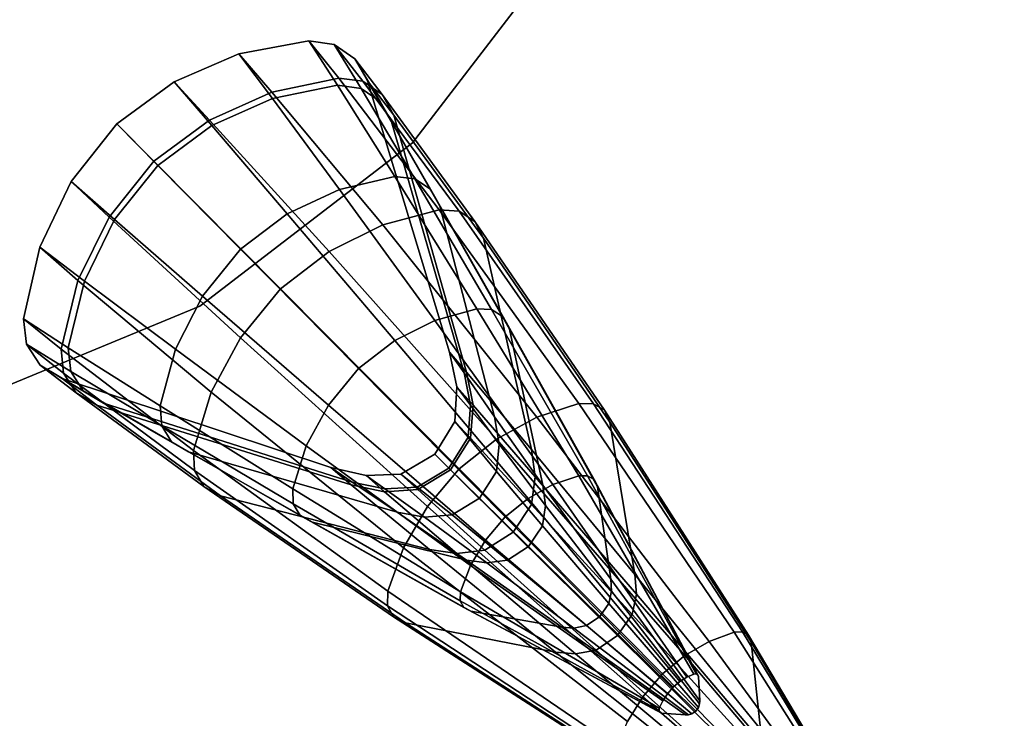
# Model space of a CAD drawing. Header units: millimetres. Extents: x -30782 to 40110, y 35885 to 73818.
# Tile 56 of 166: x -14274 to -14102, y 64197 to 64319. Entities that reach past the tile are written whole.
import ezdxf

# ---------------------------------------------------------------- set-up
doc = ezdxf.new("R2010")
doc.units = ezdxf.units.MM

# ---------------------------------------------------------------- blocks, each defined once
blk = doc.blocks.new('A$C1ED21673')
for points, invisible_edges in [([(2231.24, 144.57, -859.86), (2297.01, 210.34, -859.86), (2268.45, 173.12, -859.86)], 1), ([(2231.24, 144.57, -847.86), (2268.45, 173.12, -847.86), (2297.01, 210.34, -847.86)], 12), ([(2297.01, 210.34, -847.86), (2268.45, 173.12, -847.86), (2268.45, 173.12, -859.86)], 12), ([(2268.45, 173.12, -859.86), (2297.01, 210.34, -859.86), (2297.01, 210.34, -847.86)], 12), ([(2238.08, 188.65, -842.55), (2250.29, 190.96, -842.44), (2243.94, 180.85, -892.6)], 2), ([(2255.54, 184.43, -784.03), (2250.29, 190.96, -842.44), (2238.08, 188.65, -842.55)], 12), ([(2250.29, 190.96, -842.44), (2255.33, 183.16, -890.99), (2243.94, 180.85, -892.6)], 12), ([(2250.29, 190.96, -842.44), (2254.72, 190.28, -842.39), (2255.33, 183.16, -890.99)], 2), ([(2255.54, 184.43, -784.03), (2259.75, 183.87, -785.03), (2250.29, 190.96, -842.44)], 2), ([(2259.75, 183.87, -785.03), (2254.72, 190.28, -842.39), (2250.29, 190.96, -842.44)], 12), ([(2254.72, 190.28, -842.39), (2258.33, 187.8, -842.33), (2259.44, 182.59, -890.16)], 2), ([(2254.72, 190.28, -842.39), (2259.44, 182.59, -890.16), (2255.33, 183.16, -890.99)], 12), ([(2259.75, 183.87, -785.03), (2263.14, 181.58, -786.23), (2254.72, 190.28, -842.39)], 2), ([(2263.14, 181.58, -786.23), (2258.33, 187.8, -842.33), (2254.72, 190.28, -842.39)], 12), ([(2226.75, 183.74, -842.62), (2238.08, 188.65, -842.55), (2233.33, 176.12, -893.64)], 2), ([(2243.84, 181.98, -782.09), (2238.08, 188.65, -842.55), (2226.75, 183.74, -842.62)], 12), ([(2238.08, 188.65, -842.55), (2243.94, 180.85, -892.6), (2233.33, 176.12, -893.64)], 12), ([(2243.84, 181.98, -782.09), (2255.54, 184.43, -784.03), (2238.08, 188.65, -842.55)], 2), ([(2258.33, 187.8, -842.33), (2260.56, 183.92, -842.26), (2262.77, 180.34, -889.17)], 2), ([(2258.33, 187.8, -842.33), (2262.77, 180.34, -889.17), (2259.44, 182.59, -890.16)], 12), ([(2263.14, 181.58, -786.23), (2265.19, 177.92, -787.43), (2258.33, 187.8, -842.33)], 2), ([(2265.19, 177.92, -787.43), (2260.56, 183.92, -842.26), (2258.33, 187.8, -842.33)], 12), ([(2273.12, 161.38, -730.74), (2255.54, 184.43, -784.03), (2243.84, 181.98, -782.09)], 12), ([(2276.62, 161.13, -732.38), (2259.75, 183.87, -785.03), (2255.54, 184.43, -784.03)], 12), ([(2273.12, 161.38, -730.74), (2276.62, 161.13, -732.38), (2255.54, 184.43, -784.03)], 2), ([(2216.71, 176.42, -842.64), (2226.75, 183.74, -842.62), (2223.89, 169.16, -894.08)], 2), ([(2232.93, 177.07, -780.83), (2226.75, 183.74, -842.62), (2216.71, 176.42, -842.64)], 12), ([(2226.75, 183.74, -842.62), (2233.33, 176.12, -893.64), (2223.89, 169.16, -894.08)], 12), ([(2232.93, 177.07, -780.83), (2243.84, 181.98, -782.09), (2226.75, 183.74, -842.62)], 2), ([(2243.94, 180.85, -892.6), (2255.33, 183.16, -890.99), (2255.65, 164.94, -936.68)], 2), ([(2255.33, 183.16, -890.99), (2259.44, 182.59, -890.16), (2265.35, 167.19, -934.33)], 2), ([(2255.33, 183.16, -890.99), (2265.35, 167.19, -934.33), (2255.65, 164.94, -936.68)], 12), ([(2259.44, 182.59, -890.16), (2262.77, 180.34, -889.17), (2268.82, 166.82, -933.12)], 2), ([(2259.44, 182.59, -890.16), (2268.82, 166.82, -933.12), (2265.35, 167.19, -934.33)], 12), ([(2276.62, 161.13, -732.38), (2279.34, 159.38, -734.34), (2259.75, 183.87, -785.03)], 2), ([(2279.34, 159.38, -734.34), (2263.14, 181.58, -786.23), (2259.75, 183.87, -785.03)], 12), ([(2260.56, 183.92, -842.26), (2264.79, 176.76, -888.17), (2262.77, 180.34, -889.17)], 12), ([(2260.56, 183.92, -842.26), (2274.89, 136.53, -841.62), (2264.79, 176.76, -888.17)], 2), ([(2265.19, 177.92, -787.43), (2277.9, 133.01, -799.55), (2260.56, 183.92, -842.26)], 2), ([(2277.9, 133.01, -799.55), (2274.89, 136.53, -841.62), (2260.56, 183.92, -842.26)], 12), ([(2263.22, 158.75, -727.56), (2243.84, 181.98, -782.09), (2232.93, 177.07, -780.83)], 12), ([(2233.33, 176.12, -893.64), (2243.94, 180.85, -892.6), (2246.54, 160.67, -938.21)], 2), ([(2263.22, 158.75, -727.56), (2273.12, 161.38, -730.74), (2243.84, 181.98, -782.09)], 2), ([(2243.94, 180.85, -892.6), (2255.65, 164.94, -936.68), (2246.54, 160.67, -938.21)], 12), ([(2279.34, 159.38, -734.34), (2280.87, 156.42, -736.31), (2263.14, 181.58, -786.23)], 2), ([(2280.87, 156.42, -736.31), (2265.19, 177.92, -787.43), (2263.14, 181.58, -786.23)], 12), ([(2262.77, 180.34, -889.17), (2264.79, 176.76, -888.17), (2271.57, 164.99, -931.68)], 2), ([(2262.77, 180.34, -889.17), (2271.57, 164.99, -931.68), (2268.82, 166.82, -933.12)], 12), ([(2289.26, 119.49, -756.15), (2277.9, 133.01, -799.55), (2265.19, 177.92, -787.43)], 12), ([(2280.87, 156.42, -736.31), (2289.26, 119.49, -756.15), (2265.19, 177.92, -787.43)], 2), ([(2208.76, 166.35, -842.62), (2216.71, 176.42, -842.64), (2216.35, 159.69, -893.74)], 2), ([(2223.21, 169.88, -780.29), (2216.71, 176.42, -842.64), (2208.76, 166.35, -842.62)], 12), ([(2216.71, 176.42, -842.64), (2223.89, 169.16, -894.08), (2216.35, 159.69, -893.74)], 12), ([(2223.21, 169.88, -780.29), (2232.93, 177.07, -780.83), (2216.71, 176.42, -842.64)], 2), ([(2253.85, 154.1, -725.49), (2232.93, 177.07, -780.83), (2223.21, 169.88, -780.29)], 12), ([(2223.89, 169.16, -894.08), (2233.33, 176.12, -893.64), (2238.36, 154.54, -938.85)], 2), ([(2253.85, 154.1, -725.49), (2263.22, 158.75, -727.56), (2232.93, 177.07, -780.83)], 2), ([(2233.33, 176.12, -893.64), (2246.54, 160.67, -938.21), (2238.36, 154.54, -938.85)], 12), ([(2274.89, 136.53, -841.62), (2277.45, 132.88, -878.15), (2264.79, 176.76, -888.17)], 12), ([(2264.79, 176.76, -888.17), (2273.19, 162.01, -930.23), (2271.57, 164.99, -931.68)], 12), ([(2264.79, 176.76, -888.17), (2277.45, 132.88, -878.15), (2273.19, 162.01, -930.23)], 2), ([(2268.45, 173.12, -859.86), (2268.45, 173.12, -847.86), (2231.24, 144.57, -847.86)], 12), ([(2231.24, 144.57, -847.86), (2231.24, 144.57, -859.86), (2268.45, 173.12, -859.86)], 12), ([(2215.42, 160.12, -780.71), (2223.21, 169.88, -780.29), (2208.76, 166.35, -842.62)], 2), ([(2245.36, 147.6, -724.62), (2223.21, 169.88, -780.29), (2215.42, 160.12, -780.71)], 12), ([(2216.35, 159.69, -893.74), (2223.89, 169.16, -894.08), (2231.74, 146.32, -938.35)], 2), ([(2245.36, 147.6, -724.62), (2253.85, 154.1, -725.49), (2223.21, 169.88, -780.29)], 2), ([(2223.89, 169.16, -894.08), (2238.36, 154.54, -938.85), (2231.74, 146.32, -938.35)], 12), ([(2255.65, 164.94, -936.68), (2265.35, 167.19, -934.33), (2272.34, 142.07, -974.93)], 2), ([(2265.35, 167.19, -934.33), (2268.82, 166.82, -933.12), (2279.7, 144.11, -972.39)], 2), ([(2265.35, 167.19, -934.33), (2279.7, 144.11, -972.39), (2272.34, 142.07, -974.93)], 12), ([(2203.25, 154.85, -842.56), (2208.76, 166.35, -842.62), (2211.07, 148.92, -892.76)], 2), ([(2215.42, 160.12, -780.71), (2208.76, 166.35, -842.62), (2203.25, 154.85, -842.56)], 12), ([(2208.76, 166.35, -842.62), (2216.35, 159.69, -893.74), (2211.07, 148.92, -892.76)], 12), ([(2268.82, 166.82, -933.12), (2271.57, 164.99, -931.68), (2282.28, 143.95, -971.09)], 2), ([(2268.82, 166.82, -933.12), (2282.28, 143.95, -971.09), (2279.7, 144.11, -972.39)], 12), ([(2246.54, 160.67, -938.21), (2255.65, 164.94, -936.68), (2265.36, 138.55, -976.57)], 2), ([(2255.65, 164.94, -936.68), (2272.34, 142.07, -974.93), (2265.36, 138.55, -976.57)], 12), ([(2271.57, 164.99, -931.68), (2273.19, 162.01, -930.23), (2284.28, 142.69, -969.53)], 2), ([(2271.57, 164.99, -931.68), (2284.28, 142.69, -969.53), (2282.28, 143.95, -971.09)], 12), ([(2273.19, 162.01, -930.23), (2285.38, 140.51, -967.97), (2284.28, 142.69, -969.53)], 12), ([(2277.45, 132.88, -878.15), (2282.8, 125.18, -915.57), (2273.19, 162.01, -930.23)], 12), ([(2273.19, 162.01, -930.23), (2282.8, 125.18, -915.57), (2285.38, 140.51, -967.97)], 2), ([(2238.36, 154.54, -938.85), (2246.54, 160.67, -938.21), (2259.02, 133.66, -977.26)], 2), ([(2246.54, 160.67, -938.21), (2265.36, 138.55, -976.57), (2259.02, 133.66, -977.26)], 12), ([(2297.54, 127.52, -685.78), (2273.12, 161.38, -730.74), (2263.22, 158.75, -727.56)], 12), ([(2297.54, 127.52, -685.78), (2300.09, 127.5, -687.39), (2273.12, 161.38, -730.74)], 2), ([(2300.09, 127.5, -687.39), (2276.62, 161.13, -732.38), (2273.12, 161.38, -730.74)], 12), ([(2300.09, 127.5, -687.39), (2301.99, 126.35, -689.32), (2276.62, 161.13, -732.38)], 2), ([(2301.99, 126.35, -689.32), (2279.34, 159.38, -734.34), (2276.62, 161.13, -732.38)], 12), ([(2209.94, 149.04, -781.88), (2215.42, 160.12, -780.71), (2203.25, 154.85, -842.56)], 2), ([(2238.35, 139.04, -725.3), (2215.42, 160.12, -780.71), (2209.94, 149.04, -781.88)], 12), ([(2211.07, 148.92, -892.76), (2216.35, 159.69, -893.74), (2226.99, 137.06, -936.93)], 2), ([(2238.35, 139.04, -725.3), (2245.36, 147.6, -724.62), (2215.42, 160.12, -780.71)], 2), ([(2216.35, 159.69, -893.74), (2231.74, 146.32, -938.35), (2226.99, 137.06, -936.93)], 12), ([(2290.18, 125.12, -682.64), (2263.22, 158.75, -727.56), (2253.85, 154.1, -725.49)], 12), ([(2290.18, 125.12, -682.64), (2297.54, 127.52, -685.78), (2263.22, 158.75, -727.56)], 2), ([(2302.97, 124.26, -691.26), (2280.87, 156.42, -736.31), (2279.34, 159.38, -734.34)], 12), ([(2301.99, 126.35, -689.32), (2302.97, 124.26, -691.26), (2279.34, 159.38, -734.34)], 2), ([(2302.97, 124.26, -691.26), (2307.34, 97.67, -710.8), (2280.87, 156.42, -736.31)], 2), ([(2307.34, 97.67, -710.8), (2289.26, 119.49, -756.15), (2280.87, 156.42, -736.31)], 12), ([(2200.4, 142.35, -842.46), (2203.25, 154.85, -842.56), (2208.24, 137.25, -891.2)], 2), ([(2209.94, 149.04, -781.88), (2203.25, 154.85, -842.56), (2200.4, 142.35, -842.46)], 12), ([(2203.25, 154.85, -842.56), (2211.07, 148.92, -892.76), (2208.24, 137.25, -891.2)], 12), ([(2231.74, 146.32, -938.35), (2238.36, 154.54, -938.85), (2253.76, 127.26, -976.72)], 2), ([(2238.36, 154.54, -938.85), (2259.02, 133.66, -977.26), (2253.76, 127.26, -976.72)], 12), ([(2283.11, 121.28, -680.6), (2253.85, 154.1, -725.49), (2245.36, 147.6, -724.62)], 12), ([(2283.11, 121.28, -680.6), (2290.18, 125.12, -682.64), (2253.85, 154.1, -725.49)], 2), ([(2206.97, 137.06, -783.78), (2209.94, 149.04, -781.88), (2200.4, 142.35, -842.46)], 2), ([(2233.21, 129.5, -727.22), (2209.94, 149.04, -781.88), (2206.97, 137.06, -783.78)], 12), ([(2208.24, 137.25, -891.2), (2211.07, 148.92, -892.76), (2224.29, 127.11, -934.64)], 2), ([(2233.21, 129.5, -727.22), (2238.35, 139.04, -725.3), (2209.94, 149.04, -781.88)], 2), ([(2211.07, 148.92, -892.76), (2226.99, 137.06, -936.93), (2224.29, 127.11, -934.64)], 12), ([(2276.59, 116.12, -679.75), (2245.36, 147.6, -724.62), (2238.35, 139.04, -725.3)], 12), ([(2276.59, 116.12, -679.75), (2283.11, 121.28, -680.6), (2245.36, 147.6, -724.62)], 2), ([(2226.99, 137.06, -936.93), (2231.74, 146.32, -938.35), (2249.87, 120.15, -975.19)], 2), ([(2231.74, 146.32, -938.35), (2253.76, 127.26, -976.72), (2249.87, 120.15, -975.19)], 12), ([(2141.39, 120.49, -859.86), (2231.24, 144.57, -859.86), (2187.9, 126.61, -859.86)], 1), ([(2141.39, 120.49, -847.86), (2187.9, 126.61, -847.86), (2231.24, 144.57, -847.86)], 12), ([(2187.9, 126.61, -859.86), (2231.24, 144.57, -859.86), (2231.24, 144.57, -847.86)], 12), ([(2187.9, 126.61, -847.86), (2187.9, 126.61, -859.86), (2231.24, 144.57, -847.86)], 2), ([(2272.34, 142.07, -974.93), (2279.7, 144.11, -972.39), (2293, 113.35, -1005.83)], 2), ([(2279.7, 144.11, -972.39), (2282.28, 143.95, -971.09), (2297.5, 114.89, -1003.81)], 2), ([(2279.7, 144.11, -972.39), (2297.5, 114.89, -1003.81), (2293, 113.35, -1005.83)], 12), ([(2282.28, 143.95, -971.09), (2284.28, 142.69, -969.53), (2299.05, 114.9, -1002.77)], 2), ([(2282.28, 143.95, -971.09), (2299.05, 114.9, -1002.77), (2297.5, 114.89, -1003.81)], 12), ([(2200.96, 137.91, -842.41), (2200.4, 142.35, -842.46), (2208.7, 133.12, -890.38)], 2), ([(2200.4, 142.35, -842.46), (2208.24, 137.25, -891.2), (2208.7, 133.12, -890.38)], 12), ([(2206.97, 137.06, -783.78), (2200.4, 142.35, -842.46), (2200.96, 137.91, -842.41)], 12), ([(2265.36, 138.55, -976.57), (2272.34, 142.07, -974.93), (2288.66, 110.94, -1007.15)], 2), ([(2272.34, 142.07, -974.93), (2293, 113.35, -1005.83), (2288.66, 110.94, -1007.15)], 12), ([(2284.28, 142.69, -969.53), (2285.38, 140.51, -967.97), (2300.2, 114.23, -1001.53)], 2), ([(2284.28, 142.69, -969.53), (2300.2, 114.23, -1001.53), (2299.05, 114.9, -1002.77)], 12), ([(2282.8, 125.18, -915.57), (2291.25, 113.26, -952.19), (2285.38, 140.51, -967.97)], 12), ([(2285.38, 140.51, -967.97), (2300.77, 112.97, -1000.28), (2300.2, 114.23, -1001.53)], 12), ([(2285.38, 140.51, -967.97), (2291.25, 113.26, -952.19), (2300.77, 112.97, -1000.28)], 2), ([(2203.34, 134.23, -842.34), (2200.96, 137.91, -842.41), (2210.86, 129.74, -889.4)], 2), ([(2200.96, 137.91, -842.41), (2208.7, 133.12, -890.38), (2210.86, 129.74, -889.4)], 12), ([(2207.41, 132.83, -784.76), (2206.97, 137.06, -783.78), (2200.96, 137.91, -842.41)], 2), ([(2207.41, 132.83, -784.76), (2200.96, 137.91, -842.41), (2203.34, 134.23, -842.34)], 12), ([(2271.06, 109.53, -680.41), (2238.35, 139.04, -725.3), (2233.21, 129.5, -727.22)], 12), ([(2271.06, 109.53, -680.41), (2276.59, 116.12, -679.75), (2238.35, 139.04, -725.3)], 2), ([(2259.02, 133.66, -977.26), (2265.36, 138.55, -976.57), (2284.65, 107.74, -1007.7)], 2), ([(2265.36, 138.55, -976.57), (2288.66, 110.94, -1007.15), (2284.65, 107.74, -1007.7)], 12), ([(2230.12, 119.33, -730.33), (2233.21, 129.5, -727.22), (2206.97, 137.06, -783.78)], 2), ([(2230.12, 119.33, -730.33), (2206.97, 137.06, -783.78), (2207.41, 132.83, -784.76)], 12), ([(2208.7, 133.12, -890.38), (2208.24, 137.25, -891.2), (2224.58, 123.62, -933.45)], 2), ([(2208.24, 137.25, -891.2), (2224.29, 127.11, -934.64), (2224.58, 123.62, -933.45)], 12), ([(2224.29, 127.11, -934.64), (2226.99, 137.06, -936.93), (2247.49, 112.6, -972.72)], 2), ([(2226.99, 137.06, -936.93), (2249.87, 120.15, -975.19), (2247.49, 112.6, -972.72)], 12), ([(2274.89, 136.53, -841.62), (2276.19, 130.44, -841.54), (2277.45, 132.88, -878.15)], 2), ([(2277.9, 133.01, -799.55), (2279.02, 127.22, -801), (2274.89, 136.53, -841.62)], 2), ([(2279.02, 127.22, -801), (2276.19, 130.44, -841.54), (2274.89, 136.53, -841.62)], 12), ([(2207.17, 131.9, -842.28), (2203.34, 134.23, -842.34), (2214.39, 127.62, -888.4)], 2), ([(2203.34, 134.23, -842.34), (2210.86, 129.74, -889.4), (2214.39, 127.62, -888.4)], 12), ([(2209.61, 129.38, -785.95), (2207.41, 132.83, -784.76), (2203.34, 134.23, -842.34)], 2), ([(2209.61, 129.38, -785.95), (2203.34, 134.23, -842.34), (2207.17, 131.9, -842.28)], 12), ([(2230.29, 115.81, -731.94), (2207.41, 132.83, -784.76), (2209.61, 129.38, -785.95)], 12), ([(2230.29, 115.81, -731.94), (2230.12, 119.33, -730.33), (2207.41, 132.83, -784.76)], 2), ([(2210.86, 129.74, -889.4), (2208.7, 133.12, -890.38), (2226.32, 120.81, -932.01)], 2), ([(2208.7, 133.12, -890.38), (2224.58, 123.62, -933.45), (2226.32, 120.81, -932.01)], 12), ([(2253.76, 127.26, -976.72), (2259.02, 133.66, -977.26), (2281.22, 103.67, -1007.27)], 2), ([(2259.02, 133.66, -977.26), (2284.65, 107.74, -1007.7), (2281.22, 103.67, -1007.27)], 12), ([(2276.19, 130.44, -841.54), (2278.57, 127.23, -876.95), (2277.45, 132.88, -878.15)], 12), ([(2277.45, 132.88, -878.15), (2278.57, 127.23, -876.95), (2282.8, 125.18, -915.57)], 2), ([(2289.26, 119.49, -756.15), (2289.9, 114.71, -758.53), (2277.9, 133.01, -799.55)], 2), ([(2289.9, 114.71, -758.53), (2279.02, 127.22, -801), (2277.9, 133.01, -799.55)], 12), ([(2254.16, 116.33, -841.62), (2207.17, 131.9, -842.28), (2257.88, 113.81, -878.24)], 2), ([(2207.17, 131.9, -842.28), (2214.39, 127.62, -888.4), (2257.88, 113.81, -878.24)], 12), ([(2213.21, 127.23, -787.16), (2209.61, 129.38, -785.95), (2207.17, 131.9, -842.28)], 2), ([(2213.21, 127.23, -787.16), (2207.17, 131.9, -842.28), (2254.16, 116.33, -841.62)], 12), ([(2231.95, 113.03, -733.88), (2230.29, 115.81, -731.94), (2209.61, 129.38, -785.95)], 2), ([(2231.95, 113.03, -733.88), (2209.61, 129.38, -785.95), (2213.21, 127.23, -787.16)], 12), ([(2214.39, 127.62, -888.4), (2210.86, 129.74, -889.4), (2229.26, 119.11, -930.55)], 2), ([(2210.86, 129.74, -889.4), (2226.32, 120.81, -932.01), (2229.26, 119.11, -930.55)], 12), ([(2266.85, 102.31, -682.31), (2233.21, 129.5, -727.22), (2230.12, 119.33, -730.33)], 12), ([(2266.85, 102.31, -682.31), (2271.06, 109.53, -680.41), (2233.21, 129.5, -727.22)], 2), ([(2276.19, 130.44, -841.54), (2275.86, 124.41, -841.48), (2278.57, 127.23, -876.95)], 2), ([(2278.59, 121.47, -802.12), (2275.86, 124.41, -841.48), (2276.19, 130.44, -841.54)], 12), ([(2279.02, 127.22, -801), (2278.59, 121.47, -802.12), (2276.19, 130.44, -841.54)], 2), ([(2257.88, 113.81, -878.24), (2214.39, 127.62, -888.4), (2265.74, 108.52, -915.7)], 2), ([(2214.39, 127.62, -888.4), (2229.26, 119.11, -930.55), (2265.74, 108.52, -915.7)], 12), ([(2324.66, 87.56, -649.15), (2297.54, 127.52, -685.78), (2290.18, 125.12, -682.64)], 12), ([(2324.66, 87.56, -649.15), (2326.13, 87.64, -650.26), (2297.54, 127.52, -685.78)], 2), ([(2326.13, 87.64, -650.26), (2300.09, 127.5, -687.39), (2297.54, 127.52, -685.78)], 12), ([(2326.13, 87.64, -650.26), (2327.2, 87.04, -651.59), (2300.09, 127.5, -687.39)], 2), ([(2327.2, 87.04, -651.59), (2301.99, 126.35, -689.32), (2300.09, 127.5, -687.39)], 12), ([(2234.86, 111.42, -735.86), (2213.21, 127.23, -787.16), (2257.73, 113.33, -799.44)], 12), ([(2234.86, 111.42, -735.86), (2231.95, 113.03, -733.88), (2213.21, 127.23, -787.16)], 2), ([(2257.73, 113.33, -799.44), (2213.21, 127.23, -787.16), (2254.16, 116.33, -841.62)], 2), ([(2224.58, 123.62, -933.45), (2224.29, 127.11, -934.64), (2247.58, 110, -971.44)], 2), ([(2224.29, 127.11, -934.64), (2247.49, 112.6, -972.72), (2247.58, 110, -971.44)], 12), ([(2249.87, 120.15, -975.19), (2253.76, 127.26, -976.72), (2278.58, 99.24, -1006.04)], 2), ([(2253.76, 127.26, -976.72), (2281.22, 103.67, -1007.27), (2278.58, 99.24, -1006.04)], 12), ([(2275.86, 124.41, -841.48), (2278.18, 121.63, -876.02), (2278.57, 127.23, -876.95)], 12), ([(2278.57, 127.23, -876.95), (2278.18, 121.63, -876.02), (2283.6, 120.42, -913.82)], 2), ([(2278.57, 127.23, -876.95), (2283.6, 120.42, -913.82), (2282.8, 125.18, -915.57)], 12), ([(2289.25, 109.88, -760.36), (2278.59, 121.47, -802.12), (2279.02, 127.22, -801)], 12), ([(2289.9, 114.71, -758.53), (2289.25, 109.88, -760.36), (2279.02, 127.22, -801)], 2), ([(2327.2, 87.04, -651.59), (2327.69, 85.86, -652.92), (2301.99, 126.35, -689.32)], 2), ([(2327.69, 85.86, -652.92), (2302.97, 124.26, -691.26), (2301.99, 126.35, -689.32)], 12), ([(2275.86, 124.41, -841.48), (2272.32, 118.67, -841.46), (2278.18, 121.63, -876.02)], 2), ([(2275.09, 115.92, -802.55), (2272.32, 118.67, -841.46), (2275.86, 124.41, -841.48)], 12), ([(2278.59, 121.47, -802.12), (2275.09, 115.92, -802.55), (2275.86, 124.41, -841.48)], 2), ([(2282.8, 125.18, -915.57), (2283.6, 120.42, -913.82), (2291.25, 113.26, -952.19)], 2), ([(2320.31, 85.93, -646.98), (2290.18, 125.12, -682.64), (2283.11, 121.28, -680.6)], 12), ([(2320.31, 85.93, -646.98), (2324.66, 87.56, -649.15), (2290.18, 125.12, -682.64)], 2), ([(2327.69, 85.86, -652.92), (2329.32, 70.6, -666.4), (2302.97, 124.26, -691.26)], 2), ([(2329.32, 70.6, -666.4), (2307.34, 97.67, -710.8), (2302.97, 124.26, -691.26)], 12), ([(2226.32, 120.81, -932.01), (2224.58, 123.62, -933.45), (2248.78, 107.95, -969.9)], 2), ([(2224.58, 123.62, -933.45), (2247.58, 110, -971.44), (2248.78, 107.95, -969.9)], 12), ([(2229.26, 119.11, -930.55), (2226.32, 120.81, -932.01), (2250.92, 106.79, -968.32)], 2), ([(2226.32, 120.81, -932.01), (2248.78, 107.95, -969.9), (2250.92, 106.79, -968.32)], 12), ([(2272.32, 118.67, -841.46), (2274.81, 116.24, -875.66), (2278.18, 121.63, -876.02)], 12), ([(2278.18, 121.63, -876.02), (2274.81, 116.24, -875.66), (2283.13, 115.66, -912.47)], 2), ([(2286.05, 105.06, -761.07), (2275.09, 115.92, -802.55), (2278.59, 121.47, -802.12)], 12), ([(2316.08, 83.46, -645.58), (2283.11, 121.28, -680.6), (2276.59, 116.12, -679.75)], 12), ([(2278.18, 121.63, -876.02), (2283.13, 115.66, -912.47), (2283.6, 120.42, -913.82)], 12), ([(2289.25, 109.88, -760.36), (2286.05, 105.06, -761.07), (2278.59, 121.47, -802.12)], 2), ([(2316.08, 83.46, -645.58), (2320.31, 85.93, -646.98), (2283.11, 121.28, -680.6)], 2), ([(2229.26, 119.11, -930.55), (2250.92, 106.79, -968.32), (2277.87, 100.17, -952.33)], 12), ([(2265.74, 108.52, -915.7), (2229.26, 119.11, -930.55), (2277.87, 100.17, -952.33)], 2), ([(2264.11, 94.73, -685.37), (2266.85, 102.31, -682.31), (2230.12, 119.33, -730.33)], 2), ([(2264.11, 94.73, -685.37), (2230.12, 119.33, -730.33), (2230.29, 115.81, -731.94)], 12), ([(2247.49, 112.6, -972.72), (2249.87, 120.15, -975.19), (2276.83, 94.6, -1004.08)], 2), ([(2249.87, 120.15, -975.19), (2278.58, 99.24, -1006.04), (2276.83, 94.6, -1004.08)], 12), ([(2283.6, 120.42, -913.82), (2283.13, 115.66, -912.47), (2291.68, 109.73, -950.3)], 2), ([(2283.6, 120.42, -913.82), (2291.68, 109.73, -950.3), (2291.25, 113.26, -952.19)], 12), ([(2307.34, 97.67, -710.8), (2307.58, 94.21, -713.14), (2289.26, 119.49, -756.15)], 2), ([(2307.58, 94.21, -713.14), (2289.9, 114.71, -758.53), (2289.26, 119.49, -756.15)], 12), ([(2272.32, 118.67, -841.46), (2266.42, 115.19, -841.48), (2274.81, 116.24, -875.66)], 2), ([(2269.39, 112.49, -802.07), (2266.42, 115.19, -841.48), (2272.32, 118.67, -841.46)], 12), ([(2275.09, 115.92, -802.55), (2269.39, 112.49, -802.07), (2272.32, 118.67, -841.46)], 2), ([(2264.06, 92.17, -686.95), (2264.11, 94.73, -685.37), (2230.29, 115.81, -731.94)], 2), ([(2264.06, 92.17, -686.95), (2230.29, 115.81, -731.94), (2231.95, 113.03, -733.88)], 12), ([(2260.31, 114.94, -841.55), (2254.16, 116.33, -841.62), (2263.58, 112.6, -877.01)], 2), ([(2254.16, 116.33, -841.62), (2257.88, 113.81, -878.24), (2263.58, 112.6, -877.01)], 12), ([(2257.73, 113.33, -799.44), (2254.16, 116.33, -841.62), (2260.31, 114.94, -841.55)], 12), ([(2266.42, 115.19, -841.48), (2269.26, 112.92, -876.06), (2274.81, 116.24, -875.66)], 12), ([(2274.81, 116.24, -875.66), (2269.26, 112.92, -876.06), (2280.13, 111.01, -911.95)], 2), ([(2281.11, 101.9, -760.28), (2269.39, 112.49, -802.07), (2275.09, 115.92, -802.55)], 12), ([(2312.13, 80.25, -644.99), (2276.59, 116.12, -679.75), (2271.06, 109.53, -680.41)], 12), ([(2274.81, 116.24, -875.66), (2280.13, 111.01, -911.95), (2283.13, 115.66, -912.47)], 12), ([(2286.05, 105.06, -761.07), (2281.11, 101.9, -760.28), (2275.09, 115.92, -802.55)], 2), ([(2312.13, 80.25, -644.99), (2316.08, 83.46, -645.58), (2276.59, 116.12, -679.75)], 2), ([(2283.13, 115.66, -912.47), (2280.13, 111.01, -911.95), (2291.16, 106.15, -948.85)], 2), ([(2283.13, 115.66, -912.47), (2291.16, 106.15, -948.85), (2291.68, 109.73, -950.3)], 12), ([(2263.56, 112.12, -800.92), (2257.73, 113.33, -799.44), (2260.31, 114.94, -841.55)], 2), ([(2263.58, 112.6, -877.01), (2257.88, 113.81, -878.24), (2270.53, 107.64, -913.91)], 2), ([(2257.88, 113.81, -878.24), (2265.74, 108.52, -915.7), (2270.53, 107.64, -913.91)], 12), ([(2266.42, 115.19, -841.48), (2260.31, 114.94, -841.55), (2269.26, 112.92, -876.06)], 2), ([(2263.56, 112.12, -800.92), (2260.31, 114.94, -841.55), (2266.42, 115.19, -841.48)], 12), ([(2260.31, 114.94, -841.55), (2263.58, 112.6, -877.01), (2269.26, 112.92, -876.06)], 12), ([(2269.39, 112.49, -802.07), (2263.56, 112.12, -800.92), (2266.42, 115.19, -841.48)], 2), ([(2306.87, 90.64, -714.95), (2289.25, 109.88, -760.36), (2289.9, 114.71, -758.53)], 12), ([(2307.58, 94.21, -713.14), (2306.87, 90.64, -714.95), (2289.9, 114.71, -758.53)], 2), ([(2293, 113.35, -1005.83), (2297.5, 114.89, -1003.81), (2316.41, 79.69, -1027.93)], 2), ([(2297.5, 114.89, -1003.81), (2299.05, 114.9, -1002.77), (2317.65, 80.22, -1027.24)], 2), ([(2297.5, 114.89, -1003.81), (2317.65, 80.22, -1027.24), (2316.41, 79.69, -1027.93)], 12), ([(2299.05, 114.9, -1002.77), (2300.2, 114.23, -1001.53), (2318.06, 80.27, -1026.89)], 2), ([(2299.05, 114.9, -1002.77), (2318.06, 80.27, -1026.89), (2317.65, 80.22, -1027.24)], 12), ([(2300.2, 114.23, -1001.53), (2300.77, 112.97, -1000.28), (2318.35, 80.12, -1026.46)], 2), ([(2300.2, 114.23, -1001.53), (2318.35, 80.12, -1026.46), (2318.06, 80.27, -1026.89)], 12), ([(2265.14, 90.22, -688.87), (2231.95, 113.03, -733.88), (2234.86, 111.42, -735.86)], 12), ([(2265.14, 90.22, -688.87), (2264.06, 92.17, -686.95), (2231.95, 113.03, -733.88)], 2), ([(2271.39, 102.02, -755.98), (2234.86, 111.42, -735.86), (2257.73, 113.33, -799.44)], 2), ([(2247.58, 110, -971.44), (2247.49, 112.6, -972.72), (2276.77, 93.05, -1003.05)], 2), ([(2247.49, 112.6, -972.72), (2276.83, 94.6, -1004.08), (2276.77, 93.05, -1003.05)], 12), ([(2271.39, 102.02, -755.98), (2257.73, 113.33, -799.44), (2263.56, 112.12, -800.92)], 12), ([(2276.21, 101.3, -758.4), (2263.56, 112.12, -800.92), (2269.39, 112.49, -802.07)], 12), ([(2276.21, 101.3, -758.4), (2271.39, 102.02, -755.98), (2263.56, 112.12, -800.92)], 2), ([(2269.26, 112.92, -876.06), (2263.58, 112.6, -877.01), (2275.35, 108.06, -912.52)], 2), ([(2263.58, 112.6, -877.01), (2270.53, 107.64, -913.91), (2275.35, 108.06, -912.52)], 12), ([(2269.26, 112.92, -876.06), (2275.35, 108.06, -912.52), (2280.13, 111.01, -911.95)], 12), ([(2281.11, 101.9, -760.28), (2276.21, 101.3, -758.4), (2269.39, 112.49, -802.07)], 2), ([(2288.66, 110.94, -1007.15), (2293, 113.35, -1005.83), (2315.19, 78.93, -1028.38)], 2), ([(2291.25, 113.26, -952.19), (2303.14, 96.85, -987.69), (2300.77, 112.97, -1000.28)], 12), ([(2291.25, 113.26, -952.19), (2291.68, 109.73, -950.3), (2303.14, 96.85, -987.69)], 2), ([(2293, 113.35, -1005.83), (2316.41, 79.69, -1027.93), (2315.19, 78.93, -1028.38)], 12), ([(2300.77, 112.97, -1000.28), (2303.14, 96.85, -987.69), (2318.47, 79.8, -1026.04)], 2), ([(2300.77, 112.97, -1000.28), (2318.47, 79.8, -1026.04), (2318.35, 80.12, -1026.46)], 12), ([(2267.19, 89.18, -690.82), (2265.14, 90.22, -688.87), (2234.86, 111.42, -735.86)], 2), ([(2267.19, 89.18, -690.82), (2234.86, 111.42, -735.86), (2271.39, 102.02, -755.98)], 12), ([(2280.13, 111.01, -911.95), (2275.35, 108.06, -912.52), (2288.75, 102.55, -948.28)], 2), ([(2280.13, 111.01, -911.95), (2288.75, 102.55, -948.28), (2291.16, 106.15, -948.85)], 12), ([(2284.65, 107.74, -1007.7), (2288.66, 110.94, -1007.15), (2314.04, 77.97, -1028.57)], 2), ([(2288.66, 110.94, -1007.15), (2315.19, 78.93, -1028.38), (2314.04, 77.97, -1028.57)], 12), ([(2248.78, 107.95, -969.9), (2247.58, 110, -971.44), (2277.41, 91.87, -1001.82)], 2), ([(2247.58, 110, -971.44), (2276.77, 93.05, -1003.05), (2277.41, 91.87, -1001.82)], 12), ([(2270.53, 107.64, -913.91), (2265.74, 108.52, -915.7), (2281.43, 99.68, -950.4)], 2), ([(2265.74, 108.52, -915.7), (2277.87, 100.17, -952.33), (2281.43, 99.68, -950.4)], 12), ([(2308.71, 76.24, -645.45), (2271.06, 109.53, -680.41), (2266.85, 102.31, -682.31)], 12), ([(2308.71, 76.24, -645.45), (2312.13, 80.25, -644.99), (2271.06, 109.53, -680.41)], 2), ([(2304.3, 86.97, -715.64), (2286.05, 105.06, -761.07), (2289.25, 109.88, -760.36)], 12), ([(2306.87, 90.64, -714.95), (2304.3, 86.97, -715.64), (2289.25, 109.88, -760.36)], 2), ([(2291.68, 109.73, -950.3), (2291.16, 106.15, -948.85), (2303.25, 94.75, -986.18)], 2), ([(2291.68, 109.73, -950.3), (2303.25, 94.75, -986.18), (2303.14, 96.85, -987.69)], 12), ([(2250.92, 106.79, -968.32), (2248.78, 107.95, -969.9), (2278.64, 91.26, -1000.56)], 2), ([(2248.78, 107.95, -969.9), (2277.41, 91.87, -1001.82), (2278.64, 91.26, -1000.56)], 12), ([(2250.92, 106.79, -968.32), (2278.64, 91.26, -1000.56), (2294.55, 88.42, -987.8)], 12), ([(2277.87, 100.17, -952.33), (2250.92, 106.79, -968.32), (2294.55, 88.42, -987.8)], 2), ([(2275.35, 108.06, -912.52), (2270.53, 107.64, -913.91), (2285.06, 100.17, -948.91)], 2), ([(2270.53, 107.64, -913.91), (2281.43, 99.68, -950.4), (2285.06, 100.17, -948.91)], 12), ([(2275.35, 108.06, -912.52), (2285.06, 100.17, -948.91), (2288.75, 102.55, -948.28)], 12), ([(2281.22, 103.67, -1007.27), (2284.65, 107.74, -1007.7), (2313.01, 76.8, -1028.42)], 2), ([(2284.65, 107.74, -1007.7), (2314.04, 77.97, -1028.57), (2313.01, 76.8, -1028.42)], 12), ([(2300.54, 84.43, -714.87), (2281.11, 101.9, -760.28), (2286.05, 105.06, -761.07)], 12), ([(2304.3, 86.97, -715.64), (2300.54, 84.43, -714.87), (2286.05, 105.06, -761.07)], 2), ([(2291.16, 106.15, -948.85), (2288.75, 102.55, -948.28), (2302.78, 92.58, -985.02)], 2), ([(2291.16, 106.15, -948.85), (2302.78, 92.58, -985.02), (2303.25, 94.75, -986.18)], 12), ([(2278.58, 99.24, -1006.04), (2281.22, 103.67, -1007.27), (2312.19, 75.55, -1028)], 2), ([(2281.22, 103.67, -1007.27), (2313.01, 76.8, -1028.42), (2312.19, 75.55, -1028)], 12), ([(2306.02, 71.92, -646.76), (2266.85, 102.31, -682.31), (2264.11, 94.73, -685.37)], 12), ([(2306.02, 71.92, -646.76), (2308.71, 76.24, -645.45), (2266.85, 102.31, -682.31)], 2), ([(2293.45, 84.05, -710.63), (2267.19, 89.18, -690.82), (2271.39, 102.02, -755.98)], 2), ([(2293.45, 84.05, -710.63), (2271.39, 102.02, -755.98), (2276.21, 101.3, -758.4)], 12), ([(2296.94, 83.76, -713.02), (2276.21, 101.3, -758.4), (2281.11, 101.9, -760.28)], 12), ([(2300.54, 84.43, -714.87), (2296.94, 83.76, -713.02), (2281.11, 101.9, -760.28)], 2), ([(2288.75, 102.55, -948.28), (2285.06, 100.17, -948.91), (2301.18, 90.32, -984.57)], 2), ([(2288.75, 102.55, -948.28), (2301.18, 90.32, -984.57), (2302.78, 92.58, -985.02)], 12), ([(2296.94, 83.76, -713.02), (2293.45, 84.05, -710.63), (2276.21, 101.3, -758.4)], 2), ([(2281.43, 99.68, -950.4), (2277.87, 100.17, -952.33), (2296.67, 88.28, -986.26)], 2), ([(2277.87, 100.17, -952.33), (2294.55, 88.42, -987.8), (2296.67, 88.28, -986.26)], 12), ([(2285.06, 100.17, -948.91), (2281.43, 99.68, -950.4), (2298.86, 88.73, -985.06)], 2), ([(2285.06, 100.17, -948.91), (2298.86, 88.73, -985.06), (2301.18, 90.32, -984.57)], 12), ([(2276.83, 94.6, -1004.08), (2278.58, 99.24, -1006.04), (2311.6, 74.27, -1027.33)], 2), ([(2278.58, 99.24, -1006.04), (2312.19, 75.55, -1028), (2311.6, 74.27, -1027.33)], 12), ([(2281.43, 99.68, -950.4), (2296.67, 88.28, -986.26), (2298.86, 88.73, -985.06)], 12), ([(2303.14, 96.85, -987.69), (2303.25, 94.75, -986.18), (2318.67, 75.57, -1021.74)], 2), ([(2303.14, 96.85, -987.69), (2318.67, 75.57, -1021.74), (2318.47, 79.8, -1026.04)], 12), ([(2329.32, 70.6, -666.4), (2329.34, 68.6, -668.01), (2307.34, 97.67, -710.8)], 2), ([(2329.34, 68.6, -668.01), (2307.58, 94.21, -713.14), (2307.34, 97.67, -710.8)], 12), ([(2304.17, 67.43, -648.86), (2264.11, 94.73, -685.37), (2264.06, 92.17, -686.95)], 12), ([(2304.17, 67.43, -648.86), (2306.02, 71.92, -646.76), (2264.11, 94.73, -685.37)], 2), ([(2303.25, 94.75, -986.18), (2302.78, 92.58, -985.02), (2318.64, 75.01, -1021.22)], 2), ([(2303.25, 94.75, -986.18), (2318.64, 75.01, -1021.22), (2318.67, 75.57, -1021.74)], 12), ([(2276.77, 93.05, -1003.05), (2276.83, 94.6, -1004.08), (2311.55, 73.85, -1026.98)], 2), ([(2277.41, 91.87, -1001.82), (2276.77, 93.05, -1003.05), (2311.68, 73.56, -1026.56)], 2), ([(2276.77, 93.05, -1003.05), (2311.55, 73.85, -1026.98), (2311.68, 73.56, -1026.56)], 12), ([(2276.83, 94.6, -1004.08), (2311.6, 74.27, -1027.33), (2311.55, 73.85, -1026.98)], 12), ([(2328.81, 66.52, -669.25), (2306.87, 90.64, -714.95), (2307.58, 94.21, -713.14)], 12), ([(2329.34, 68.6, -668.01), (2328.81, 66.52, -669.25), (2307.58, 94.21, -713.14)], 2), ([(2304.06, 65.94, -649.96), (2304.17, 67.43, -648.86), (2264.06, 92.17, -686.95)], 2), ([(2304.06, 65.94, -649.96), (2264.06, 92.17, -686.95), (2265.14, 90.22, -688.87)], 12), ([(2278.64, 91.26, -1000.56), (2277.41, 91.87, -1001.82), (2312, 73.43, -1026.13)], 2), ([(2277.41, 91.87, -1001.82), (2311.68, 73.56, -1026.56), (2312, 73.43, -1026.13)], 12), ([(2294.55, 88.42, -987.8), (2278.64, 91.26, -1000.56), (2316.15, 73.1, -1021.77)], 2), ([(2278.64, 91.26, -1000.56), (2312, 73.43, -1026.13), (2316.15, 73.1, -1021.77)], 12), ([(2302.78, 92.58, -985.02), (2301.18, 90.32, -984.57), (2318.46, 74.42, -1020.82)], 2), ([(2302.78, 92.58, -985.02), (2318.46, 74.42, -1020.82), (2318.64, 75.01, -1021.22)], 12), ([(2304.62, 64.85, -651.28), (2304.06, 65.94, -649.96), (2265.14, 90.22, -688.87)], 2), ([(2304.62, 64.85, -651.28), (2265.14, 90.22, -688.87), (2267.19, 89.18, -690.82)], 12), ([(2301.18, 90.32, -984.57), (2298.86, 88.73, -985.06), (2317.97, 73.78, -1020.67)], 2), ([(2301.18, 90.32, -984.57), (2317.97, 73.78, -1020.67), (2318.46, 74.42, -1020.82)], 12), ([(2327.2, 64.3, -669.73), (2304.3, 86.97, -715.64), (2306.87, 90.64, -714.95)], 12), ([(2328.81, 66.52, -669.25), (2327.2, 64.3, -669.73), (2306.87, 90.64, -714.95)], 2), ([(2305.77, 64.32, -652.62), (2304.62, 64.85, -651.28), (2267.19, 89.18, -690.82)], 2), ([(2305.77, 64.32, -652.62), (2267.19, 89.18, -690.82), (2293.45, 84.05, -710.63)], 12), ([(2296.67, 88.28, -986.26), (2294.55, 88.42, -987.8), (2316.71, 73.12, -1021.25)], 2), ([(2294.55, 88.42, -987.8), (2316.15, 73.1, -1021.77), (2316.71, 73.12, -1021.25)], 12), ([(2298.86, 88.73, -985.06), (2296.67, 88.28, -986.26), (2317.31, 73.3, -1020.84)], 2), ([(2296.67, 88.28, -986.26), (2316.71, 73.12, -1021.25), (2317.31, 73.3, -1020.84)], 12), ([(2298.86, 88.73, -985.06), (2317.31, 73.3, -1020.84), (2317.97, 73.78, -1020.67)], 12), ([(2336.9, 11.02, -597.86), (2409.13, 40.94, -597.86), (2471.16, 88.54, -597.86)], 12), ([(2324.93, 62.7, -669.2), (2300.54, 84.43, -714.87), (2304.3, 86.97, -715.64)], 12), ([(2327.2, 64.3, -669.73), (2324.93, 62.7, -669.2), (2304.3, 86.97, -715.64)], 2), ([(2351.03, 45.96, -621), (2324.66, 87.56, -649.15), (2320.31, 85.93, -646.98)], 12), ([(2351.38, 46, -621.3), (2326.13, 87.64, -650.26), (2324.66, 87.56, -649.15)], 12), ([(2351.03, 45.96, -621), (2351.38, 46, -621.3), (2324.66, 87.56, -649.15)], 2), ([(2351.38, 46, -621.3), (2351.63, 45.87, -621.66), (2326.13, 87.64, -650.26)], 2), ([(2351.63, 45.87, -621.66), (2327.2, 87.04, -651.59), (2326.13, 87.64, -650.26)], 12), ([(2351.74, 45.59, -622.02), (2327.69, 85.86, -652.92), (2327.2, 87.04, -651.59)], 12), ([(2351.63, 45.87, -621.66), (2351.74, 45.59, -622.02), (2327.2, 87.04, -651.59)], 2), ([(2322.82, 62.19, -667.92), (2296.94, 83.76, -713.02), (2300.54, 84.43, -714.87)], 12), ([(2324.93, 62.7, -669.2), (2322.82, 62.19, -667.92), (2300.54, 84.43, -714.87)], 2), ([(2349.97, 45.51, -620.41), (2320.31, 85.93, -646.98), (2316.08, 83.46, -645.58)], 12), ([(2349.97, 45.51, -620.41), (2351.03, 45.96, -621), (2320.31, 85.93, -646.98)], 2), ([(2351.93, 41.96, -625.67), (2329.32, 70.6, -666.4), (2327.69, 85.86, -652.92)], 12), ([(2351.74, 45.59, -622.02), (2351.93, 41.96, -625.67), (2327.69, 85.86, -652.92)], 2), ([(2320.81, 62.24, -666.28), (2305.77, 64.32, -652.62), (2293.45, 84.05, -710.63)], 2), ([(2320.81, 62.24, -666.28), (2293.45, 84.05, -710.63), (2296.94, 83.76, -713.02)], 12), ([(2322.82, 62.19, -667.92), (2320.81, 62.24, -666.28), (2296.94, 83.76, -713.02)], 2), ([(2348.92, 44.87, -620.03), (2316.08, 83.46, -645.58), (2312.13, 80.25, -644.99)], 12), ([(2348.92, 44.87, -620.03), (2349.97, 45.51, -620.41), (2316.08, 83.46, -645.58)], 2), ([(2347.94, 44.05, -619.87), (2312.13, 80.25, -644.99), (2308.71, 76.24, -645.45)], 12), ([(2318.47, 79.8, -1026.04), (2311.55, 73.85, -1026.98), (2311.6, 74.27, -1027.33)], 13), ([(2318.47, 79.8, -1026.04), (2311.68, 73.56, -1026.56), (2311.55, 73.85, -1026.98)], 13), ([(2318.47, 79.8, -1026.04), (2311.6, 74.27, -1027.33), (2312.19, 75.55, -1028)], 13), ([(2318.47, 79.8, -1026.04), (2312, 73.43, -1026.13), (2311.68, 73.56, -1026.56)], 13), ([(2318.47, 79.8, -1026.04), (2316.15, 73.1, -1021.77), (2312, 73.43, -1026.13)], 13), ([(2347.94, 44.05, -619.87), (2348.92, 44.87, -620.03), (2312.13, 80.25, -644.99)], 2), ([(2318.47, 79.8, -1026.04), (2312.19, 75.55, -1028), (2313.01, 76.8, -1028.42)], 13), ([(2318.47, 79.8, -1026.04), (2313.01, 76.8, -1028.42), (2314.04, 77.97, -1028.57)], 13), ([(2318.47, 79.8, -1026.04), (2314.04, 77.97, -1028.57), (2315.19, 78.93, -1028.38)], 13), ([(2318.47, 79.8, -1026.04), (2315.19, 78.93, -1028.38), (2316.41, 79.69, -1027.93)], 13), ([(2318.47, 79.8, -1026.04), (2318.67, 75.57, -1021.74), (2316.15, 73.1, -1021.77)], 14), ([(2318.47, 79.8, -1026.04), (2316.41, 79.69, -1027.93), (2317.65, 80.22, -1027.24)], 13), ([(2318.47, 79.8, -1026.04), (2317.65, 80.22, -1027.24), (2318.06, 80.27, -1026.89)], 13), ([(2318.35, 80.12, -1026.46), (2318.47, 79.8, -1026.04), (2318.06, 80.27, -1026.89)], 2), ([(2347.06, 43.05, -620), (2308.71, 76.24, -645.45), (2306.02, 71.92, -646.76)], 12), ([(2347.06, 43.05, -620), (2347.94, 44.05, -619.87), (2308.71, 76.24, -645.45)], 2), ([(2318.67, 75.57, -1021.74), (2316.71, 73.12, -1021.25), (2316.15, 73.1, -1021.77)], 13), ([(2318.67, 75.57, -1021.74), (2318.64, 75.01, -1021.22), (2316.71, 73.12, -1021.25)], 14), ([(2318.64, 75.01, -1021.22), (2317.31, 73.3, -1020.84), (2316.71, 73.12, -1021.25)], 13), ([(2318.64, 75.01, -1021.22), (2317.97, 73.78, -1020.67), (2317.31, 73.3, -1020.84)], 13), ([(2318.64, 75.01, -1021.22), (2318.46, 74.42, -1020.82), (2317.97, 73.78, -1020.67)], 12)]:
    blk.add_3dface(points, dxfattribs=dict(invisible_edges=invisible_edges))

msp = doc.modelspace()

# ---------------------------------------------------------------- block references
msp.add_blockref('A$C1ED21673', (-16473.93, 64124.28))

doc.saveas('drawing.dxf')
